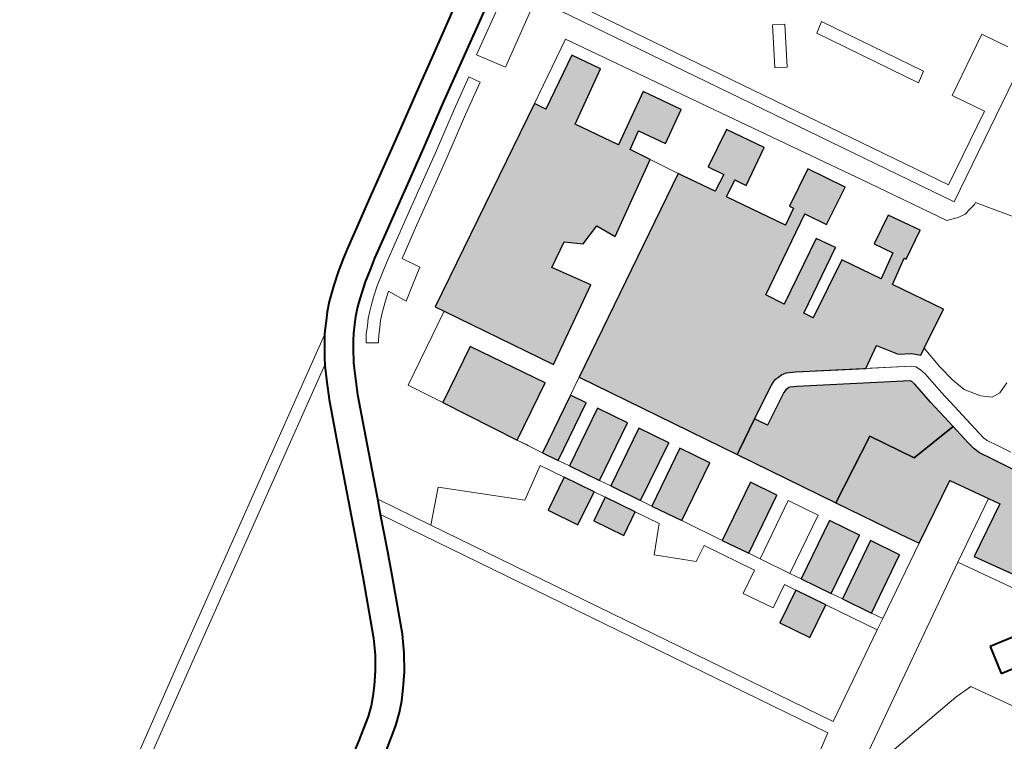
# Model space of a CAD drawing. Header units: metres. Extents: x 148316 to 148653, y 486436 to 486744.
# Tile 53 of 110: x 148536.57 to 148541.3, y 486717.58 to 486721.04. Entities that reach past the tile are written whole.
import ezdxf

# ---------------------------------------------------------------- set-up
doc = ezdxf.new("R2010")
doc.units = ezdxf.units.M
doc.header["$MEASUREMENT"] = 0
for name, color, linetype, lineweight in [('WVB-pen-brm-dik 018', 6, 'Continuous', 13), ('WVB-pen-dik 035', 1, 'Continuous', 40), ('WVB-raster-20%', 254, 'Continuous', 30), ('WVB-raster-60%', 253, 'Continuous', 30)]:
    doc.layers.add(name, color=color, linetype=linetype, lineweight=lineweight)

# ---------------------------------------------------------------- blocks, each defined once
blk = doc.blocks.new('INZET')
at = {"layer": 'WVB-raster-20%', "ltscale": 0.5}
for points in [[(-0.12845, -0.042484), (-0.129848, -0.039911), (-0.12996, -0.039704), (-0.125188, -0.037115), (-0.125042, -0.037377), (-0.123787, -0.036686), (-0.123413, -0.037354), (-0.124679, -0.038083), (-0.124116, -0.039089), (-0.122895, -0.038386), (-0.122401, -0.039268), (-0.123184, -0.039719), (-0.123532, -0.039098), (-0.123957, -0.039343), (-0.123705, -0.039818), (-0.125462, -0.040832), (-0.125674, -0.04037), (-0.126189, -0.040532), (-0.126534, -0.040234), (-0.127132, -0.040558), (-0.126612, -0.041443)], [(-0.130209, -0.043454), (-0.131144, -0.041686), (-0.129828, -0.040966), (-0.128868, -0.04272)], [(-0.129691, -0.044425), (-0.129891, -0.044057), (-0.128541, -0.043318), (-0.12834, -0.043685)], [(-0.129165, -0.045391), (-0.129547, -0.044688), (-0.128196, -0.043948), (-0.127812, -0.04465)], [(-0.130203, -0.045959), (-0.130587, -0.045257), (-0.129811, -0.044832), (-0.129428, -0.045535)], [(-0.128639, -0.046357), (-0.129021, -0.045654), (-0.127668, -0.044913), (-0.127284, -0.045615)], [(-0.129456, -0.046804), (-0.12984, -0.046102), (-0.129285, -0.045798), (-0.128902, -0.046501)], [(-0.128113, -0.047323), (-0.128495, -0.04662), (-0.12714, -0.045878), (-0.126756, -0.04658)], [(-0.127257, -0.048895), (-0.127596, -0.048271), (-0.126237, -0.047527), (-0.125896, -0.04815)], [(-0.126204, -0.050827), (-0.126587, -0.050124), (-0.125224, -0.049378), (-0.12484, -0.05008)], [(-0.127232, -0.051389), (-0.127616, -0.050687), (-0.12685, -0.050268), (-0.126468, -0.050971)], [(-0.12569, -0.051772), (-0.126061, -0.05109), (-0.124696, -0.050343), (-0.124325, -0.051022)]]:
    blk.add_hatch(color=256, dxfattribs=at).paths.add_polyline_path(points)
at = {"layer": 'WVB-raster-20%', "ltscale": 0.5, "extrusion": (0, 0, -1)}
for points in [[(0.121134, -0.047411), (0.120973, -0.047325), (0.120048, -0.046834), (0.120704, -0.045634), (0.12011, -0.045285), (0.120082, -0.045336), (0.119402, -0.044961), (0.119824, -0.044218), (0.120496, -0.044588), (0.120255, -0.045023), (0.120848, -0.04537), (0.121352, -0.044446), (0.12272, -0.045186), (0.122838, -0.044965), (0.121304, -0.04412), (0.121558, -0.043676), (0.123095, -0.044515), (0.123324, -0.044073), (0.121432, -0.043032), (0.121161, -0.043547), (0.12027, -0.043072), (0.12075, -0.042194), (0.121627, -0.042673), (0.121574, -0.042768), (0.121971, -0.042986), (0.12273, -0.041609), (0.12233, -0.041397), (0.122189, -0.041659), (0.121304, -0.041174), (0.121789, -0.040293), (0.122669, -0.04077), (0.122471, -0.041132), (0.12287, -0.041343), (0.123293, -0.040594), (0.123352, -0.040483), (0.128122, -0.043089), (0.126107, -0.046798), (0.126091, -0.04679), (0.126, -0.04674), (0.125271, -0.046344), (0.124476, -0.045921), (0.124471, -0.045919), (0.124404, -0.045894), (0.124308, -0.045862), (0.124221, -0.045862), (0.12413, -0.045862), (0.124012, -0.045885), (0.123815, -0.045997), (0.122389, -0.046909), (0.121867, -0.046611), (0.121562, -0.047081), (0.121289, -0.047256)], [(0.12269, -0.049327), (0.121492, -0.049264), (0.121597, -0.048473), (0.121655, -0.047896), (0.121678, -0.047803), (0.12169, -0.047774), (0.121699, -0.047765), (0.123996, -0.046297), (0.124136, -0.046217), (0.124165, -0.046212), (0.124221, -0.046212), (0.124251, -0.046212), (0.124287, -0.046224), (0.124332, -0.04624), (0.125106, -0.046653), (0.125271, -0.046344), (0.126, -0.04674), (0.126091, -0.04679), (0.126107, -0.046798), (0.124846, -0.049118), (0.123259, -0.048284)]]:
    blk.add_hatch(color=256, dxfattribs=at).paths.add_polyline_path(points)
at = {"layer": 'WVB-raster-20%', "extrusion": (0, 0, -1)}
blk.add_hatch(color=256, dxfattribs=at).paths.add_polyline_path([(0.119278, -0.055955), (0.118416, -0.055508), (0.120323, -0.052039), (0.120884, -0.050998), (0.121027, -0.050734), (0.121189, -0.050432), (0.121344, -0.050146), (0.121397, -0.04998), (0.121422, -0.049787), (0.121492, -0.049264), (0.12269, -0.049327), (0.123259, -0.048284), (0.124846, -0.049118), (0.124029, -0.050623), (0.123786, -0.051069), (0.122312, -0.05027), (0.121805, -0.051161), (0.121657, -0.051421), (0.12289, -0.052097), (0.122065, -0.053515), (0.121729, -0.054077), (0.12091, -0.054812), (0.120521, -0.05501), (0.119657, -0.055601)])
at = {"layer": 'WVB-pen-brm-dik 018'}
for p, q in [((-0.120539, -0.032382), (-0.125643, -0.035351)), ((-0.125643, -0.035351), (-0.120539, -0.032382)), ((-0.12646, -0.034724), (-0.125506, -0.034157)), ((-0.124061, -0.034115), (-0.125149, -0.034759)), ((-0.127357, -0.035251), (-0.12646, -0.034724)), ((-0.125149, -0.034759), (-0.126256, -0.035416)), ((-0.125247, -0.035995), (-0.123668, -0.035063)), ((-0.123668, -0.035063), (-0.125247, -0.035995)), ((-0.128329, -0.035839), (-0.127357, -0.035251)), ((-0.126256, -0.035416), (-0.126999, -0.035852)), ((-0.125643, -0.035351), (-0.125247, -0.035995)), ((-0.125247, -0.035995), (-0.125643, -0.035351)), ((-0.123528, -0.035402), (-0.118341, -0.044877)), ((-0.118341, -0.044877), (-0.123528, -0.035402)), ((-0.126104, -0.035675), (-0.126845, -0.03611)), ((-0.126845, -0.03611), (-0.126104, -0.035675)), ((-0.125952, -0.035934), (-0.126104, -0.035675)), ((-0.126104, -0.035675), (-0.125952, -0.035934)), ((-0.129159, -0.036329), (-0.128329, -0.035839)), ((-0.126999, -0.035852), (-0.12797, -0.03644)), ((-0.126691, -0.036368), (-0.125952, -0.035934)), ((-0.125952, -0.035934), (-0.126691, -0.036368)), ((-0.126845, -0.03611), (-0.127816, -0.036698)), ((-0.127816, -0.036698), (-0.126845, -0.03611)), ((-0.118222, -0.04447), (-0.122813, -0.036083)), ((-0.122813, -0.036083), (-0.118222, -0.04447)), ((-0.129855, -0.036737), (-0.129159, -0.036329)), ((-0.127662, -0.036955), (-0.126691, -0.036368)), ((-0.126691, -0.036368), (-0.127662, -0.036955)), ((-0.123683, -0.036286), (-0.125188, -0.037115)), ((-0.119753, -0.043331), (-0.123683, -0.036286)), ((-0.12797, -0.03644), (-0.128804, -0.036933)), ((-0.130318, -0.037013), (-0.129855, -0.036737)), ((-0.127816, -0.036698), (-0.128652, -0.037191)), ((-0.128652, -0.037191), (-0.127816, -0.036698)), ((-0.125042, -0.037377), (-0.123787, -0.036686)), ((-0.123787, -0.036686), (-0.123413, -0.037354)), ((-0.13083, -0.037318), (-0.130318, -0.037013)), ((-0.128804, -0.036933), (-0.129499, -0.03734)), ((-0.1285, -0.03745), (-0.127662, -0.036955)), ((-0.127662, -0.036955), (-0.1285, -0.03745)), ((-0.125188, -0.037115), (-0.125042, -0.037377)), ((-0.131072, -0.037472), (-0.13083, -0.037318)), ((-0.129499, -0.03734), (-0.12996, -0.037614)), ((-0.128652, -0.037191), (-0.129346, -0.037598)), ((-0.129346, -0.037598), (-0.128652, -0.037191)), ((-0.123413, -0.037354), (-0.124679, -0.038083)), ((-0.131375, -0.037669), (-0.131072, -0.037472)), ((-0.129346, -0.037598), (-0.129806, -0.037872)), ((-0.129806, -0.037872), (-0.129346, -0.037598)), ((-0.129194, -0.037856), (-0.1285, -0.03745)), ((-0.1285, -0.03745), (-0.129194, -0.037856)), ((-0.131644, -0.03787), (-0.131375, -0.037669)), ((-0.12996, -0.037614), (-0.130462, -0.037913)), ((-0.131962, -0.038126), (-0.131826, -0.038015)), ((-0.131826, -0.038015), (-0.131644, -0.03787)), ((-0.130693, -0.038061), (-0.130975, -0.038244)), ((-0.130462, -0.037913), (-0.130693, -0.038061)), ((-0.129806, -0.037872), (-0.130304, -0.038169)), ((-0.130304, -0.038169), (-0.129806, -0.037872)), ((-0.129937, -0.038299), (-0.129194, -0.037856)), ((-0.129194, -0.037856), (-0.129937, -0.038299)), ((-0.132292, -0.038458), (-0.132144, -0.038297)), ((-0.132144, -0.038297), (-0.131962, -0.038126)), ((-0.130975, -0.038244), (-0.131216, -0.038423)), ((-0.130304, -0.038169), (-0.130531, -0.038314)), ((-0.130531, -0.038314), (-0.130304, -0.038169)), ((-0.129706, -0.038716), (-0.129937, -0.038299)), ((-0.129937, -0.038299), (-0.129706, -0.038716)), ((-0.124679, -0.038083), (-0.124116, -0.039089)), ((-0.132452, -0.038633), (-0.132292, -0.038458)), ((-0.131216, -0.038423), (-0.131385, -0.038559)), ((-0.130804, -0.03849), (-0.131032, -0.038661)), ((-0.131032, -0.038661), (-0.130804, -0.03849)), ((-0.130531, -0.038314), (-0.130804, -0.03849)), ((-0.130804, -0.03849), (-0.130531, -0.038314)), ((-0.124116, -0.039089), (-0.122895, -0.038386)), ((-0.122895, -0.038386), (-0.122401, -0.039268)), ((-0.139835, -0.043026), (-0.132513, -0.03871)), ((-0.132513, -0.03871), (-0.139835, -0.043026)), ((-0.132591, -0.03881), (-0.132513, -0.03871)), ((-0.132513, -0.03871), (-0.132452, -0.038633)), ((-0.1315, -0.038653), (-0.131646, -0.03879)), ((-0.131385, -0.038559), (-0.1315, -0.038653)), ((-0.131032, -0.038661), (-0.131197, -0.038792)), ((-0.131197, -0.038792), (-0.131032, -0.038661)), ((-0.130849, -0.038898), (-0.130656, -0.038754)), ((-0.130656, -0.038754), (-0.130849, -0.038898)), ((-0.130656, -0.038754), (-0.130451, -0.039195)), ((-0.130451, -0.039195), (-0.130656, -0.038754)), ((-0.130101, -0.038968), (-0.129706, -0.038716)), ((-0.129706, -0.038716), (-0.130101, -0.038968)), ((-0.132792, -0.039095), (-0.132708, -0.038976)), ((-0.132708, -0.038976), (-0.132694, -0.038955)), ((-0.132694, -0.038955), (-0.132631, -0.038867)), ((-0.132631, -0.038867), (-0.132591, -0.03881)), ((-0.131776, -0.038931), (-0.131918, -0.039086)), ((-0.131646, -0.03879), (-0.131776, -0.038931)), ((-0.131433, -0.039001), (-0.131555, -0.039134)), ((-0.131555, -0.039134), (-0.131433, -0.039001)), ((-0.131303, -0.038879), (-0.131433, -0.039001)), ((-0.131433, -0.039001), (-0.131303, -0.038879)), ((-0.131197, -0.038792), (-0.131303, -0.038879)), ((-0.131303, -0.038879), (-0.131197, -0.038792)), ((-0.131008, -0.039025), (-0.130849, -0.038898)), ((-0.130849, -0.038898), (-0.131008, -0.039025)), ((-0.130451, -0.039195), (-0.130101, -0.038968)), ((-0.130101, -0.038968), (-0.130451, -0.039195)), ((-0.119438, -0.038884), (-0.119989, -0.03976)), ((-0.119438, -0.038884), (-0.119989, -0.03976)), ((-0.119184, -0.039043), (-0.119438, -0.038884)), ((-0.119184, -0.039043), (-0.119438, -0.038884)), ((-0.13293, -0.039305), (-0.13284, -0.039168)), ((-0.13284, -0.039168), (-0.132792, -0.039095)), ((-0.13203, -0.039229), (-0.13206, -0.039271)), ((-0.131918, -0.039086), (-0.13203, -0.039229)), ((-0.131555, -0.039134), (-0.131689, -0.03928)), ((-0.131689, -0.03928), (-0.131555, -0.039134)), ((-0.131334, -0.039337), (-0.13122, -0.039213)), ((-0.13122, -0.039213), (-0.131334, -0.039337)), ((-0.13122, -0.039213), (-0.131105, -0.039105)), ((-0.131105, -0.039105), (-0.13122, -0.039213)), ((-0.131105, -0.039105), (-0.131008, -0.039025)), ((-0.131008, -0.039025), (-0.131105, -0.039105)), ((-0.123532, -0.039098), (-0.123957, -0.039343)), ((-0.123184, -0.039719), (-0.123532, -0.039098)), ((-0.119735, -0.039919), (-0.119184, -0.039043)), ((-0.119735, -0.039919), (-0.119184, -0.039043)), ((-0.13293, -0.039305), (-0.139682, -0.043284)), ((-0.139682, -0.043284), (-0.13293, -0.039305)), ((-0.133133, -0.039673), (-0.132936, -0.039313)), ((-0.132936, -0.039313), (-0.13293, -0.039305)), ((-0.132213, -0.039489), (-0.132256, -0.039554)), ((-0.132136, -0.039378), (-0.132213, -0.039489)), ((-0.132122, -0.039358), (-0.132136, -0.039378)), ((-0.13206, -0.039271), (-0.132122, -0.039358)), ((-0.131789, -0.039408), (-0.131815, -0.039445)), ((-0.131815, -0.039445), (-0.131789, -0.039408)), ((-0.131815, -0.039445), (-0.13157, -0.039618)), ((-0.13157, -0.039618), (-0.131815, -0.039445)), ((-0.131689, -0.03928), (-0.131789, -0.039408)), ((-0.131789, -0.039408), (-0.131689, -0.03928)), ((-0.131549, -0.039588), (-0.13146, -0.039474)), ((-0.13146, -0.039474), (-0.131549, -0.039588)), ((-0.13146, -0.039474), (-0.131334, -0.039337)), ((-0.131334, -0.039337), (-0.13146, -0.039474)), ((-0.123957, -0.039343), (-0.123352, -0.040483)), ((-0.122401, -0.039268), (-0.123184, -0.039719)), ((-0.133328, -0.04004), (-0.133133, -0.039673)), ((-0.132336, -0.039675), (-0.132517, -0.040006)), ((-0.132256, -0.039554), (-0.132336, -0.039675)), ((-0.13157, -0.039618), (-0.131549, -0.039588)), ((-0.131549, -0.039588), (-0.13157, -0.039618)), ((-0.12845, -0.042484), (-0.12996, -0.039704)), ((-0.118429, -0.039509), (-0.118684, -0.039668)), ((-0.118684, -0.039668), (-0.118429, -0.039509)), ((-0.118684, -0.039668), (-0.117383, -0.042052)), ((-0.117383, -0.042052), (-0.118684, -0.039668)), ((-0.117128, -0.041894), (-0.118429, -0.039509)), ((-0.118429, -0.039509), (-0.117128, -0.041894)), ((-0.129848, -0.039911), (-0.131581, -0.040859)), ((-0.131581, -0.040859), (-0.129848, -0.039911)), ((-0.119989, -0.03976), (-0.119735, -0.039919)), ((-0.119989, -0.03976), (-0.119735, -0.039919)), ((-0.133768, -0.04099), (-0.133328, -0.04004)), ((-0.132517, -0.040006), (-0.132701, -0.040351)), ((-0.132701, -0.040351), (-0.133131, -0.041281)), ((-0.122669, -0.04077), (-0.121789, -0.040293)), ((-0.121789, -0.040293), (-0.121304, -0.041174)), ((-0.128122, -0.043089), (-0.123352, -0.040483)), ((-0.123352, -0.040483), (-0.123293, -0.040594)), ((-0.123293, -0.040594), (-0.12287, -0.041343)), ((-0.131581, -0.040859), (-0.131144, -0.041686)), ((-0.131144, -0.041686), (-0.131581, -0.040859)), ((-0.122471, -0.041132), (-0.122669, -0.04077)), ((-0.134192, -0.041917), (-0.133768, -0.04099)), ((-0.131144, -0.041686), (-0.129828, -0.040966)), ((-0.129828, -0.040966), (-0.131144, -0.041686)), ((-0.129828, -0.040966), (-0.128868, -0.04272)), ((-0.128868, -0.04272), (-0.129828, -0.040966)), ((-0.12287, -0.041343), (-0.122471, -0.041132)), ((-0.133131, -0.041281), (-0.133555, -0.042208)), ((-0.121304, -0.041174), (-0.122189, -0.041659)), ((-0.12233, -0.041397), (-0.12273, -0.041609)), ((-0.12273, -0.041609), (-0.121971, -0.042986)), ((-0.122189, -0.041659), (-0.12233, -0.041397)), ((-0.118341, -0.044877), (-0.112393, -0.041629)), ((-0.112393, -0.041629), (-0.118341, -0.044877)), ((-0.134935, -0.043546), (-0.134192, -0.041917)), ((-0.117383, -0.042052), (-0.117128, -0.041894)), ((-0.117128, -0.041894), (-0.117383, -0.042052)), ((-0.115469, -0.041987), (-0.116906, -0.042772)), ((-0.116906, -0.042772), (-0.115469, -0.041987)), ((-0.115135, -0.042597), (-0.115469, -0.041987)), ((-0.115469, -0.041987), (-0.115135, -0.042597)), ((-0.133555, -0.042208), (-0.133765, -0.042669)), ((-0.121627, -0.042673), (-0.12075, -0.042194)), ((-0.12075, -0.042194), (-0.12027, -0.043072)), ((-0.133765, -0.042669), (-0.133921, -0.04301)), ((-0.133088, -0.043915), (-0.133765, -0.042669)), ((-0.133765, -0.042669), (-0.133088, -0.043915)), ((-0.128868, -0.04272), (-0.130209, -0.043454)), ((-0.130209, -0.043454), (-0.128868, -0.04272)), ((-0.121971, -0.042986), (-0.121574, -0.042768)), ((-0.121574, -0.042768), (-0.121627, -0.042673)), ((-0.116906, -0.042772), (-0.116489, -0.043524)), ((-0.116489, -0.043524), (-0.116906, -0.042772)), ((-0.148044, -0.047902), (-0.139835, -0.043026)), ((-0.139835, -0.043026), (-0.148044, -0.047902)), ((-0.133921, -0.04301), (-0.134301, -0.043841)), ((-0.133921, -0.04301), (-0.128212, -0.053505)), ((-0.128212, -0.053505), (-0.133921, -0.04301)), ((-0.121432, -0.043032), (-0.123324, -0.044073)), ((-0.121161, -0.043547), (-0.121432, -0.043032)), ((-0.132413, -0.043271), (-0.133088, -0.043915)), ((-0.133088, -0.043915), (-0.132413, -0.043271)), ((-0.1309, -0.044731), (-0.132413, -0.043271)), ((-0.132413, -0.043271), (-0.1309, -0.044731)), ((-0.128122, -0.043089), (-0.129891, -0.044057)), ((-0.124846, -0.049118), (-0.128122, -0.043089)), ((-0.12027, -0.043072), (-0.121161, -0.043547)), ((-0.139682, -0.043284), (-0.147891, -0.04816)), ((-0.147891, -0.04816), (-0.139682, -0.043284)), ((-0.130209, -0.043454), (-0.130069, -0.04372)), ((-0.129891, -0.044057), (-0.130209, -0.043454)), ((-0.128541, -0.043318), (-0.12834, -0.043685)), ((-0.11875, -0.04514), (-0.119753, -0.043331)), ((-0.135179, -0.044061), (-0.134935, -0.043546)), ((-0.12834, -0.043685), (-0.129691, -0.044425)), ((-0.129691, -0.044425), (-0.12834, -0.043685)), ((-0.123095, -0.044515), (-0.121558, -0.043676)), ((-0.121558, -0.043676), (-0.121304, -0.04412)), ((-0.116489, -0.043524), (-0.118222, -0.04447)), ((-0.118222, -0.04447), (-0.116489, -0.043524)), ((-0.134301, -0.043841), (-0.134547, -0.044361)), ((-0.127951, -0.053358), (-0.133088, -0.043915)), ((-0.133088, -0.043915), (-0.127951, -0.053358)), ((-0.129547, -0.044688), (-0.128196, -0.043948)), ((-0.128196, -0.043948), (-0.129547, -0.044688)), ((-0.128196, -0.043948), (-0.127812, -0.04465)), ((-0.127812, -0.04465), (-0.128196, -0.043948)), ((-0.13578, -0.04533), (-0.135179, -0.044061)), ((-0.123324, -0.044073), (-0.123095, -0.044515)), ((-0.121304, -0.04412), (-0.122838, -0.044965)), ((-0.120496, -0.044588), (-0.119824, -0.044218)), ((-0.119824, -0.044218), (-0.119402, -0.044961)), ((-0.134547, -0.044361), (-0.13516, -0.045656)), ((-0.130116, -0.044271), (-0.1309, -0.044731)), ((-0.1309, -0.044731), (-0.130116, -0.044271)), ((-0.129811, -0.044832), (-0.130116, -0.044271)), ((-0.130116, -0.044271), (-0.129811, -0.044832)), ((-0.129691, -0.044425), (-0.129547, -0.044688)), ((-0.129547, -0.044688), (-0.129691, -0.044425)), ((-0.12272, -0.045186), (-0.121352, -0.044446)), ((-0.121352, -0.044446), (-0.120848, -0.04537)), ((-0.127812, -0.04465), (-0.129165, -0.045391)), ((-0.129165, -0.045391), (-0.127812, -0.04465)), ((-0.120255, -0.045023), (-0.120496, -0.044588)), ((-0.130587, -0.045257), (-0.129811, -0.044832)), ((-0.129811, -0.044832), (-0.130587, -0.045257)), ((-0.129021, -0.045654), (-0.127668, -0.044913)), ((-0.127668, -0.044913), (-0.129021, -0.045654)), ((-0.127668, -0.044913), (-0.127284, -0.045615)), ((-0.127284, -0.045615), (-0.127668, -0.044913)), ((-0.122838, -0.044965), (-0.12272, -0.045186)), ((-0.120848, -0.04537), (-0.120255, -0.045023)), ((-0.119402, -0.044961), (-0.120082, -0.045336)), ((-0.118489, -0.045242), (-0.11875, -0.04514)), ((-0.13598, -0.045674), (-0.13578, -0.04533)), ((-0.130203, -0.045959), (-0.130587, -0.045257)), ((-0.130587, -0.045257), (-0.130203, -0.045959)), ((-0.129165, -0.045391), (-0.129021, -0.045654)), ((-0.129021, -0.045654), (-0.129165, -0.045391)), ((-0.12011, -0.045285), (-0.120704, -0.045634)), ((-0.120082, -0.045336), (-0.12011, -0.045285)), ((-0.118302, -0.045271), (-0.118489, -0.045242)), ((-0.11813, -0.045242), (-0.118302, -0.045271)), ((-0.117986, -0.045213), (-0.11813, -0.045242)), ((-0.117936, -0.04519), (-0.117986, -0.045213)), ((-0.11723, -0.046229), (-0.117936, -0.04519)), ((-0.129428, -0.045535), (-0.130203, -0.045959)), ((-0.130203, -0.045959), (-0.129428, -0.045535)), ((-0.129285, -0.045798), (-0.129428, -0.045535)), ((-0.129428, -0.045535), (-0.129285, -0.045798)), ((-0.127284, -0.045615), (-0.128639, -0.046357)), ((-0.128639, -0.046357), (-0.127284, -0.045615)), ((-0.120704, -0.045634), (-0.120048, -0.046834)), ((-0.136205, -0.045994), (-0.13598, -0.045674)), ((-0.13516, -0.045656), (-0.13539, -0.046052)), ((-0.12984, -0.046102), (-0.129285, -0.045798)), ((-0.129285, -0.045798), (-0.12984, -0.046102)), ((-0.124308, -0.045862), (-0.124404, -0.045894)), ((-0.124221, -0.045862), (-0.124308, -0.045862)), ((-0.12413, -0.045862), (-0.124221, -0.045862)), ((-0.124012, -0.045885), (-0.12413, -0.045862)), ((-0.136433, -0.04627), (-0.136205, -0.045994)), ((-0.13539, -0.046052), (-0.135648, -0.046419)), ((-0.129456, -0.046804), (-0.12984, -0.046102)), ((-0.12984, -0.046102), (-0.129456, -0.046804)), ((-0.128495, -0.04662), (-0.12714, -0.045878)), ((-0.12714, -0.045878), (-0.128495, -0.04662)), ((-0.12714, -0.045878), (-0.126756, -0.04658)), ((-0.126756, -0.04658), (-0.12714, -0.045878)), ((-0.124476, -0.045921), (-0.125271, -0.046344)), ((-0.125271, -0.046344), (-0.124476, -0.045921)), ((-0.124404, -0.045894), (-0.124476, -0.045921)), ((-0.124476, -0.045921), (-0.124471, -0.045919)), ((-0.123815, -0.045997), (-0.124012, -0.045885)), ((-0.121478, -0.047491), (-0.123815, -0.045997)), ((-0.136601, -0.046457), (-0.136433, -0.04627)), ((-0.125271, -0.046344), (-0.125106, -0.046653)), ((-0.125106, -0.046653), (-0.125271, -0.046344)), ((-0.125106, -0.046653), (-0.124332, -0.04624)), ((-0.124332, -0.04624), (-0.125106, -0.046653)), ((-0.124332, -0.04624), (-0.124287, -0.046224)), ((-0.124287, -0.046224), (-0.124332, -0.04624)), ((-0.124287, -0.046224), (-0.124251, -0.046212)), ((-0.124251, -0.046212), (-0.124287, -0.046224)), ((-0.124251, -0.046212), (-0.124221, -0.046212)), ((-0.124221, -0.046212), (-0.124251, -0.046212)), ((-0.124221, -0.046212), (-0.124165, -0.046212)), ((-0.124165, -0.046212), (-0.124221, -0.046212)), ((-0.124165, -0.046212), (-0.124136, -0.046217)), ((-0.124136, -0.046217), (-0.124165, -0.046212)), ((-0.124136, -0.046217), (-0.123996, -0.046297)), ((-0.123996, -0.046297), (-0.124136, -0.046217)), ((-0.123996, -0.046297), (-0.121699, -0.047765)), ((-0.121699, -0.047765), (-0.123996, -0.046297)), ((-0.136769, -0.046615), (-0.136601, -0.046457)), ((-0.135648, -0.046419), (-0.135903, -0.046727)), ((-0.128902, -0.046501), (-0.129456, -0.046804)), ((-0.129456, -0.046804), (-0.128902, -0.046501)), ((-0.128595, -0.047064), (-0.128902, -0.046501)), ((-0.128902, -0.046501), (-0.128595, -0.047064)), ((-0.128639, -0.046357), (-0.128495, -0.04662)), ((-0.128495, -0.04662), (-0.128639, -0.046357)), ((-0.126756, -0.04658), (-0.128113, -0.047323)), ((-0.128113, -0.047323), (-0.126756, -0.04658)), ((-0.137526, -0.047149), (-0.136977, -0.046784)), ((-0.136977, -0.046784), (-0.136769, -0.046615)), ((-0.135903, -0.046727), (-0.1361, -0.046946)), ((-0.121867, -0.046611), (-0.122389, -0.046909)), ((-0.121562, -0.047081), (-0.121867, -0.046611)), ((-0.1361, -0.046946), (-0.136308, -0.047142)), ((-0.122389, -0.046909), (-0.121478, -0.047491)), ((-0.120048, -0.046834), (-0.120973, -0.047325)), ((-0.136308, -0.047142), (-0.136562, -0.047348)), ((-0.129129, -0.047606), (-0.128595, -0.047064)), ((-0.128595, -0.047064), (-0.129129, -0.047606)), ((-0.121289, -0.047256), (-0.121562, -0.047081)), ((-0.121134, -0.047411), (-0.121289, -0.047256)), ((-0.136562, -0.047348), (-0.137148, -0.047739)), ((-0.128113, -0.047323), (-0.127596, -0.048271)), ((-0.127596, -0.048271), (-0.128113, -0.047323)), ((-0.127596, -0.048271), (-0.126237, -0.047527)), ((-0.126237, -0.047527), (-0.127596, -0.048271)), ((-0.126237, -0.047527), (-0.125896, -0.04815)), ((-0.125896, -0.04815), (-0.126237, -0.047527)), ((-0.121478, -0.047491), (-0.121391, -0.047577)), ((-0.121391, -0.047577), (-0.121478, -0.047491)), ((-0.120973, -0.047325), (-0.121134, -0.047411)), ((-0.120923, -0.047907), (-0.120973, -0.047325)), ((-0.120973, -0.047325), (-0.120923, -0.047907)), ((-0.128399, -0.048323), (-0.129129, -0.047606)), ((-0.129129, -0.047606), (-0.128399, -0.048323)), ((-0.121699, -0.047765), (-0.12169, -0.047774)), ((-0.12169, -0.047774), (-0.121699, -0.047765)), ((-0.121391, -0.047577), (-0.121344, -0.047695)), ((-0.121344, -0.047695), (-0.121391, -0.047577)), ((-0.121344, -0.047695), (-0.121309, -0.047836)), ((-0.121309, -0.047836), (-0.121344, -0.047695)), ((-0.12169, -0.047774), (-0.121678, -0.047803)), ((-0.121678, -0.047803), (-0.12169, -0.047774)), ((-0.121678, -0.047803), (-0.121655, -0.047896)), ((-0.121655, -0.047896), (-0.121678, -0.047803)), ((-0.121655, -0.047896), (-0.121597, -0.048473)), ((-0.121597, -0.048473), (-0.121655, -0.047896)), ((-0.121309, -0.047836), (-0.121249, -0.048433)), ((-0.121249, -0.048433), (-0.121309, -0.047836)), ((-0.120853, -0.048346), (-0.120923, -0.047907)), ((-0.120923, -0.047907), (-0.120853, -0.048346)), ((-0.128022, -0.048117), (-0.128399, -0.048323)), ((-0.128399, -0.048323), (-0.128022, -0.048117)), ((-0.127376, -0.049302), (-0.128022, -0.048117)), ((-0.128022, -0.048117), (-0.127376, -0.049302)), ((-0.125896, -0.04815), (-0.127257, -0.048895)), ((-0.127257, -0.048895), (-0.125896, -0.04815)), ((-0.127113, -0.049158), (-0.125752, -0.048413)), ((-0.125752, -0.048413), (-0.127113, -0.049158)), ((-0.125752, -0.048413), (-0.125368, -0.049115)), ((-0.125368, -0.049115), (-0.125752, -0.048413)), ((-0.124846, -0.049118), (-0.123259, -0.048284)), ((-0.123259, -0.048284), (-0.12269, -0.049327)), ((-0.121597, -0.048473), (-0.121492, -0.049264)), ((-0.121492, -0.049264), (-0.121597, -0.048473)), ((-0.121249, -0.048433), (-0.121093, -0.049609)), ((-0.121093, -0.049609), (-0.121249, -0.048433)), ((-0.120761, -0.048694), (-0.120853, -0.048346)), ((-0.120853, -0.048346), (-0.120761, -0.048694)), ((-0.120529, -0.049041), (-0.120761, -0.048694)), ((-0.120761, -0.048694), (-0.120529, -0.049041)), ((-0.127257, -0.048895), (-0.127113, -0.049158)), ((-0.127113, -0.049158), (-0.127257, -0.048895)), ((-0.125368, -0.049115), (-0.126731, -0.049861)), ((-0.126731, -0.049861), (-0.125368, -0.049115)), ((-0.124029, -0.050623), (-0.124846, -0.049118)), ((-0.120321, -0.049226), (-0.120529, -0.049041)), ((-0.120529, -0.049041), (-0.120321, -0.049226)), ((-0.119835, -0.049156), (-0.120113, -0.049249)), ((-0.120113, -0.049249), (-0.119835, -0.049156)), ((-0.127925, -0.049602), (-0.127376, -0.049302)), ((-0.127376, -0.049302), (-0.127925, -0.049602)), ((-0.126587, -0.050124), (-0.125224, -0.049378)), ((-0.125224, -0.049378), (-0.126587, -0.050124)), ((-0.125224, -0.049378), (-0.12484, -0.05008)), ((-0.12484, -0.05008), (-0.125224, -0.049378)), ((-0.12269, -0.049327), (-0.121492, -0.049264)), ((-0.121492, -0.049264), (-0.121422, -0.049787)), ((-0.120113, -0.049249), (-0.120321, -0.049226)), ((-0.120321, -0.049226), (-0.120113, -0.049249)), ((-0.127541, -0.050304), (-0.127925, -0.049602)), ((-0.127925, -0.049602), (-0.127541, -0.050304)), ((-0.121093, -0.049609), (-0.121054, -0.049903)), ((-0.121054, -0.049903), (-0.121093, -0.049609)), ((-0.126731, -0.049861), (-0.126587, -0.050124)), ((-0.126587, -0.050124), (-0.126731, -0.049861)), ((-0.121422, -0.049787), (-0.121397, -0.04998)), ((-0.126994, -0.050005), (-0.127541, -0.050304)), ((-0.127541, -0.050304), (-0.126994, -0.050005)), ((-0.12685, -0.050268), (-0.126994, -0.050005)), ((-0.126994, -0.050005), (-0.12685, -0.050268)), ((-0.12484, -0.05008), (-0.126204, -0.050827)), ((-0.126204, -0.050827), (-0.12484, -0.05008)), ((-0.121397, -0.04998), (-0.121344, -0.050146)), ((-0.121054, -0.049903), (-0.12102, -0.050009)), ((-0.12102, -0.050009), (-0.121054, -0.049903)), ((-0.12102, -0.050009), (-0.120881, -0.050266)), ((-0.120881, -0.050266), (-0.12102, -0.050009)), ((-0.127616, -0.050687), (-0.12685, -0.050268)), ((-0.12685, -0.050268), (-0.127616, -0.050687)), ((-0.126061, -0.05109), (-0.124696, -0.050343)), ((-0.124696, -0.050343), (-0.126061, -0.05109)), ((-0.124696, -0.050343), (-0.124325, -0.051022)), ((-0.124325, -0.051022), (-0.124696, -0.050343)), ((-0.122312, -0.05027), (-0.123786, -0.051069)), ((-0.121805, -0.051161), (-0.122312, -0.05027)), ((-0.121344, -0.050146), (-0.121189, -0.050432)), ((-0.120881, -0.050266), (-0.12079, -0.050435)), ((-0.12072, -0.050566), (-0.120881, -0.050266)), ((-0.121189, -0.050432), (-0.121027, -0.050734)), ((-0.127232, -0.051389), (-0.127616, -0.050687)), ((-0.127616, -0.050687), (-0.127232, -0.051389)), ((-0.126204, -0.050827), (-0.126061, -0.05109)), ((-0.126061, -0.05109), (-0.126204, -0.050827)), ((-0.123786, -0.051069), (-0.124029, -0.050623)), ((-0.126468, -0.050971), (-0.127232, -0.051389)), ((-0.127232, -0.051389), (-0.126468, -0.050971)), ((-0.125809, -0.05218), (-0.126468, -0.050971)), ((-0.126468, -0.050971), (-0.125809, -0.05218)), ((-0.124325, -0.051022), (-0.12569, -0.051772)), ((-0.12569, -0.051772), (-0.124325, -0.051022)), ((-0.123786, -0.051069), (-0.125546, -0.052036)), ((-0.125546, -0.052036), (-0.123786, -0.051069)), ((-0.123291, -0.051975), (-0.121805, -0.051161)), ((-0.121805, -0.051161), (-0.123291, -0.051975)), ((-0.121657, -0.051421), (-0.121805, -0.051161)), ((-0.12289, -0.052097), (-0.121657, -0.051421)), ((-0.12569, -0.051772), (-0.125546, -0.052036)), ((-0.125546, -0.052036), (-0.12569, -0.051772)), ((-0.127662, -0.054429), (-0.123291, -0.051975)), ((-0.123291, -0.051975), (-0.127662, -0.054429)), ((-0.123291, -0.051975), (-0.121746, -0.054721)), ((-0.121746, -0.054721), (-0.123291, -0.051975)), ((-0.125809, -0.05218), (-0.127951, -0.053358)), ((-0.127951, -0.053358), (-0.125809, -0.05218)), ((-0.125546, -0.052036), (-0.125809, -0.05218)), ((-0.125809, -0.05218), (-0.125546, -0.052036)), ((-0.122065, -0.053515), (-0.12289, -0.052097)), ((-0.128212, -0.053505), (-0.132382, -0.056035)), ((-0.132382, -0.056035), (-0.128212, -0.053505)), ((-0.123992, -0.054757), (-0.123832, -0.054076)), ((-0.123832, -0.054076), (-0.122829, -0.054312)), ((-0.126019, -0.05466), (-0.125205, -0.054592)), ((-0.125205, -0.054592), (-0.126019, -0.05466)), ((-0.125205, -0.054592), (-0.124764, -0.054592)), ((-0.124764, -0.054592), (-0.125205, -0.054592)), ((-0.124764, -0.054592), (-0.123238, -0.057271)), ((-0.123238, -0.057271), (-0.124764, -0.054592)), ((-0.127142, -0.054757), (-0.126019, -0.05466)), ((-0.126019, -0.05466), (-0.127142, -0.054757)), ((-0.123033, -0.054983), (-0.123992, -0.054757))]:
    blk.add_line(p, q, dxfattribs=at)
at = {"layer": 'WVB-pen-brm-dik 018', "ltscale": 0.5}
for p, q in [((-0.125188, -0.037115), (-0.12996, -0.039704)), ((-0.125462, -0.040832), (-0.123705, -0.039818)), ((-0.127132, -0.040558), (-0.126534, -0.040234)), ((-0.126534, -0.040234), (-0.126189, -0.040532)), ((-0.126189, -0.040532), (-0.125674, -0.04037)), ((-0.125674, -0.04037), (-0.125462, -0.040832)), ((-0.126612, -0.041443), (-0.127132, -0.040558)), ((-0.12845, -0.042484), (-0.126612, -0.041443)), ((-0.130209, -0.043454), (-0.131144, -0.041686)), ((-0.129691, -0.044425), (-0.129891, -0.044057)), ((-0.129165, -0.045391), (-0.129547, -0.044688)), ((-0.129811, -0.044832), (-0.129428, -0.045535)), ((-0.129285, -0.045798), (-0.128902, -0.046501)), ((-0.128639, -0.046357), (-0.129021, -0.045654)), ((-0.125271, -0.046344), (-0.126107, -0.046798)), ((-0.128113, -0.047323), (-0.128495, -0.04662)), ((-0.126, -0.04674), (-0.126091, -0.04679)), ((-0.127257, -0.048895), (-0.127596, -0.048271)), ((-0.127113, -0.049158), (-0.126731, -0.049861)), ((-0.126204, -0.050827), (-0.126587, -0.050124)), ((-0.126468, -0.050971), (-0.12685, -0.050268)), ((-0.12569, -0.051772), (-0.126061, -0.05109))]:
    blk.add_line(p, q, dxfattribs=at)
at = {"layer": 'WVB-pen-dik 035', "flags": 128}
for points in [[(-0.122079, -0.032121), (-0.12333, -0.032871), (-0.124417, -0.033512), (-0.125506, -0.034157), (-0.12646, -0.034724), (-0.127357, -0.035251), (-0.128329, -0.035839), (-0.129159, -0.036329), (-0.129855, -0.036737), (-0.130318, -0.037013), (-0.13083, -0.037318), (-0.131072, -0.037472), (-0.131375, -0.037669), (-0.131644, -0.03787), (-0.131826, -0.038015), (-0.131962, -0.038126), (-0.132144, -0.038297), (-0.132292, -0.038458), (-0.132452, -0.038633), (-0.132513, -0.03871)], [(-0.126256, -0.035416), (-0.125149, -0.034759), (-0.124061, -0.034115), (-0.122972, -0.033472), (-0.121719, -0.032721)], [(-0.13206, -0.039271), (-0.13203, -0.039229), (-0.131918, -0.039086), (-0.131776, -0.038931), (-0.131646, -0.03879), (-0.1315, -0.038653), (-0.131385, -0.038559), (-0.131216, -0.038423), (-0.130975, -0.038244), (-0.130693, -0.038061), (-0.130462, -0.037913), (-0.12996, -0.037614), (-0.129499, -0.03734), (-0.128804, -0.036933), (-0.12797, -0.03644), (-0.126999, -0.035852), (-0.126256, -0.035416)], [(-0.132513, -0.03871), (-0.132591, -0.03881), (-0.132631, -0.038867)], [(-0.132708, -0.038976), (-0.132792, -0.039095), (-0.13284, -0.039168)], [(-0.132631, -0.038867), (-0.132694, -0.038955), (-0.132708, -0.038976)], [(-0.13284, -0.039168), (-0.13293, -0.039305)], [(-0.13293, -0.039305), (-0.132936, -0.039313), (-0.133133, -0.039673), (-0.133328, -0.04004), (-0.133768, -0.04099)], [(-0.132256, -0.039554), (-0.132213, -0.039489), (-0.132136, -0.039378)], [(-0.132136, -0.039378), (-0.132122, -0.039358), (-0.13206, -0.039271)], [(-0.133131, -0.041281), (-0.132701, -0.040351), (-0.132517, -0.040006), (-0.132336, -0.039675), (-0.132256, -0.039554)], [(-0.133768, -0.04099), (-0.134192, -0.041917), (-0.134935, -0.043546), (-0.135179, -0.044061)], [(-0.133765, -0.042669), (-0.133555, -0.042208), (-0.133131, -0.041281)], [(-0.133921, -0.04301), (-0.133765, -0.042669)], [(-0.134547, -0.044361), (-0.134301, -0.043841), (-0.133921, -0.04301)], [(-0.135179, -0.044061), (-0.13578, -0.04533), (-0.13598, -0.045674), (-0.136205, -0.045994), (-0.136433, -0.04627), (-0.136601, -0.046457), (-0.136769, -0.046615), (-0.136977, -0.046784), (-0.137526, -0.047149), (-0.138323, -0.047639), (-0.139697, -0.048443), (-0.141792, -0.049687), (-0.143364, -0.050639)], [(-0.14301, -0.051242), (-0.141432, -0.050288), (-0.139342, -0.049046), (-0.137963, -0.048239), (-0.137148, -0.047739), (-0.136562, -0.047348), (-0.136308, -0.047142), (-0.1361, -0.046946), (-0.135903, -0.046727), (-0.135648, -0.046419), (-0.13539, -0.046052), (-0.13516, -0.045656), (-0.134547, -0.044361)], [(-0.123832, -0.054076), (-0.123992, -0.054757)], [(-0.121746, -0.054721), (-0.122829, -0.054312), (-0.123832, -0.054076)], [(-0.123992, -0.054757), (-0.123033, -0.054983), (-0.122053, -0.055353), (-0.121138, -0.0558)]]:
    blk.add_lwpolyline(points, dxfattribs=at)
at = {"layer": 'WVB-raster-20%', "ltscale": 0.5, "flags": 128}
for points in [[(-0.12845, -0.042484), (-0.126612, -0.041443), (-0.127132, -0.040558), (-0.126534, -0.040234), (-0.126189, -0.040532), (-0.125674, -0.04037), (-0.125462, -0.040832), (-0.123705, -0.039818), (-0.123957, -0.039343), (-0.123532, -0.039098), (-0.123184, -0.039719), (-0.122401, -0.039268), (-0.122895, -0.038386), (-0.124116, -0.039089), (-0.124679, -0.038083), (-0.123413, -0.037354), (-0.123787, -0.036686), (-0.125042, -0.037377), (-0.125188, -0.037115), (-0.12996, -0.039704), (-0.129848, -0.039911)], [(-0.125271, -0.046344), (-0.124476, -0.045921), (-0.124471, -0.045919), (-0.124404, -0.045894), (-0.124308, -0.045862), (-0.124221, -0.045862), (-0.12413, -0.045862), (-0.124012, -0.045885), (-0.123815, -0.045997), (-0.122389, -0.046909), (-0.121867, -0.046611), (-0.121562, -0.047081), (-0.121289, -0.047256), (-0.121134, -0.047411), (-0.120973, -0.047325), (-0.120048, -0.046834), (-0.120704, -0.045634), (-0.12011, -0.045285), (-0.120082, -0.045336), (-0.119402, -0.044961), (-0.119824, -0.044218), (-0.120496, -0.044588), (-0.120255, -0.045023), (-0.120848, -0.04537), (-0.121352, -0.044446), (-0.12272, -0.045186), (-0.122838, -0.044965), (-0.121304, -0.04412), (-0.121558, -0.043676), (-0.123095, -0.044515), (-0.123324, -0.044073), (-0.121432, -0.043032), (-0.121161, -0.043547), (-0.12027, -0.043072), (-0.12075, -0.042194), (-0.121627, -0.042673), (-0.121574, -0.042768), (-0.121971, -0.042986), (-0.12273, -0.041609), (-0.12233, -0.041397), (-0.122189, -0.041659), (-0.121304, -0.041174), (-0.121789, -0.040293), (-0.122669, -0.04077), (-0.122471, -0.041132), (-0.12287, -0.041343), (-0.123293, -0.040594), (-0.123352, -0.040483), (-0.128122, -0.043089), (-0.126107, -0.046798), (-0.126091, -0.04679), (-0.126, -0.04674)], [(-0.130209, -0.043454), (-0.128868, -0.04272), (-0.129828, -0.040966), (-0.131144, -0.041686)], [(-0.129891, -0.044057), (-0.129691, -0.044425), (-0.12834, -0.043685), (-0.128541, -0.043318)], [(-0.129165, -0.045391), (-0.127812, -0.04465), (-0.128196, -0.043948), (-0.129547, -0.044688)], [(-0.129811, -0.044832), (-0.130587, -0.045257), (-0.130203, -0.045959), (-0.129428, -0.045535)], [(-0.128639, -0.046357), (-0.127284, -0.045615), (-0.127668, -0.044913), (-0.129021, -0.045654)], [(-0.129285, -0.045798), (-0.12984, -0.046102), (-0.129456, -0.046804), (-0.128902, -0.046501)], [(-0.128113, -0.047323), (-0.126756, -0.04658), (-0.12714, -0.045878), (-0.128495, -0.04662)], [(-0.124846, -0.049118), (-0.123259, -0.048284), (-0.12269, -0.049327), (-0.121492, -0.049264), (-0.121597, -0.048473), (-0.121655, -0.047896), (-0.121678, -0.047803), (-0.12169, -0.047774), (-0.121699, -0.047765), (-0.123996, -0.046297), (-0.124136, -0.046217), (-0.124165, -0.046212), (-0.124221, -0.046212), (-0.124251, -0.046212), (-0.124287, -0.046224), (-0.124332, -0.04624), (-0.125106, -0.046653), (-0.125271, -0.046344), (-0.126, -0.04674), (-0.126091, -0.04679), (-0.126107, -0.046798)], [(-0.127257, -0.048895), (-0.125896, -0.04815), (-0.126237, -0.047527), (-0.127596, -0.048271)], [(-0.126204, -0.050827), (-0.12484, -0.05008), (-0.125224, -0.049378), (-0.126587, -0.050124)], [(-0.12685, -0.050268), (-0.127616, -0.050687), (-0.127232, -0.051389), (-0.126468, -0.050971)], [(-0.12569, -0.051772), (-0.124325, -0.051022), (-0.124696, -0.050343), (-0.126061, -0.05109)]]:
    blk.add_lwpolyline(points, close=True, dxfattribs=at)
at = {"layer": 'WVB-raster-20%', "flags": 128}
blk.add_lwpolyline([(-0.118416, -0.055508), (-0.120323, -0.052039), (-0.120884, -0.050998), (-0.121027, -0.050734), (-0.121189, -0.050432), (-0.121344, -0.050146), (-0.121397, -0.04998), (-0.121422, -0.049787), (-0.121492, -0.049264), (-0.12269, -0.049327), (-0.123259, -0.048284), (-0.124846, -0.049118), (-0.124029, -0.050623), (-0.123786, -0.051069), (-0.122312, -0.05027), (-0.121805, -0.051161), (-0.121657, -0.051421), (-0.12289, -0.052097), (-0.122065, -0.053515), (-0.121729, -0.054077), (-0.12091, -0.054812), (-0.120521, -0.05501), (-0.119657, -0.055601), (-0.119278, -0.055955)], close=True, dxfattribs=at)

msp = doc.modelspace()

# ---------------------------------------------------------------- block references
at = {"layer": 'WVB-raster-60%', "xscale": 200, "yscale": 200, "zscale": 200, "rotation": 35.4407035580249}
msp.add_blockref('INZET', (148555.136, 486741.2042), dxfattribs=at)

doc.saveas('drawing.dxf')
